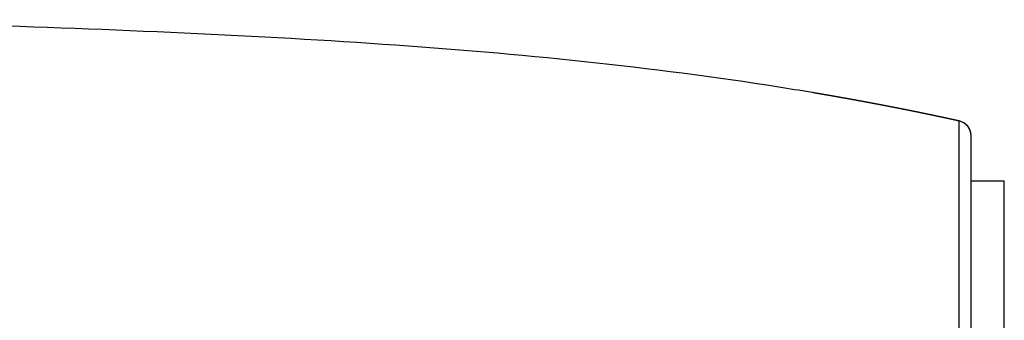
# Model space of a CAD drawing. Header units: millimetres. Extents: x 2984 to 3412, y -1556 to -1253.
# Tile 15 of 53: x 3057.18 to 3076.46, y -1383.56 to -1377.67. Entities that reach past the tile are written whole.
import ezdxf

# ---------------------------------------------------------------- set-up
doc = ezdxf.new("R2010")
doc.units = ezdxf.units.MM
doc.layers.add('06___PRT_ALL_SURFS', color=7, linetype='Continuous')

msp = doc.modelspace()

# ---------------------------------------------------------------- linework, layer by layer
at = {"color": 7, "linetype": 'Continuous'}
for p, q in [((3075.574, -1400.608), (3075.574, -1379.657)), ((3075.755, -1379.777), (3075.746, -1379.766)), ((3075.763, -1379.789), (3075.755, -1379.777)), ((3075.809, -1379.95), (3075.809, -1379.936)), ((3075.809, -1400.315), (3075.809, -1379.95)), ((3075.574, -1385.453), (3075.574, -1380.626)), ((3075.809, -1380.829), (3076.459, -1380.829)), ((3076.459, -1399.436), (3076.459, -1380.829))]:
    msp.add_line(p, q, dxfattribs=at)
for points in [[(3075.574, -1379.657), (3075.574, -1379.657), (3075.574, -1379.657)], [(3075.746, -1379.766), (3075.737, -1379.755), (3075.728, -1379.744), (3075.718, -1379.734), (3075.708, -1379.725), (3075.697, -1379.716), (3075.685, -1379.707), (3075.674, -1379.699), (3075.662, -1379.692), (3075.649, -1379.685), (3075.637, -1379.678), (3075.624, -1379.673), (3075.611, -1379.668), (3075.597, -1379.663), (3075.583, -1379.659), (3075.574, -1379.657)], [(3075.574, -1380.626), (3075.574, -1379.878), (3075.574, -1379.843), (3075.574, -1379.811), (3075.574, -1379.781), (3075.574, -1379.732)], [(3075.809, -1379.936), (3075.808, -1379.922), (3075.806, -1379.908), (3075.804, -1379.894), (3075.801, -1379.88), (3075.798, -1379.866), (3075.793, -1379.853), (3075.788, -1379.839), (3075.783, -1379.826), (3075.777, -1379.814), (3075.77, -1379.801), (3075.763, -1379.789)], [(3075.808, -1379.922), (3075.806, -1379.908), (3075.804, -1379.894), (3075.801, -1379.88), (3075.798, -1379.866), (3075.793, -1379.853), (3075.788, -1379.839), (3075.783, -1379.826)]]:
    msp.add_lwpolyline(points, dxfattribs=at)
for centre, radius, start, end in [((3062.879, -1437.64), 59.357, 77.6501, 80.51286), ((3075.509, -1379.95), 0.3, 359.9992, 77.6145)]:
    msp.add_arc(centre, radius, start, end, dxfattribs=at)
msp.add_open_spline([(3072.662, -1379.095), (3072.456, -1379.061), (3070.996, -1378.823), (3068.264, -1378.471), (3064.326, -1378.139), (3060.165, -1377.914), (3056.312, -1377.773), (3053.927, -1377.7), (3053.005, -1377.673)], degree=3, knots=[0, 0, 0, 0, 0.034111, 0.241375, 0.448639, 0.655903, 0.863167, 1, 1, 1, 1], dxfattribs=at)
at = {"layer": '06___PRT_ALL_SURFS', "color": 7, "linetype": 'Continuous'}
for points in [[(3072.726, -1379.106), (3072.725, -1379.106), (3072.724, -1379.106), (3072.723, -1379.106), (3072.721, -1379.105), (3072.72, -1379.105), (3072.662, -1379.095)], [(3072.738, -1379.108), (3072.737, -1379.108), (3072.736, -1379.108), (3072.734, -1379.107), (3072.733, -1379.107), (3072.732, -1379.107), (3072.73, -1379.107), (3072.729, -1379.107), (3072.726, -1379.106)], [(3072.749, -1379.11), (3072.747, -1379.11), (3072.746, -1379.109), (3072.745, -1379.109), (3072.743, -1379.109), (3072.742, -1379.109), (3072.741, -1379.109), (3072.738, -1379.108)], [(3072.761, -1379.112), (3072.759, -1379.112), (3072.758, -1379.112), (3072.757, -1379.111), (3072.755, -1379.111), (3072.754, -1379.111), (3072.753, -1379.111), (3072.751, -1379.11), (3072.749, -1379.11)], [(3072.771, -1379.114), (3072.77, -1379.114), (3072.769, -1379.113), (3072.767, -1379.113), (3072.766, -1379.113), (3072.765, -1379.113), (3072.763, -1379.112), (3072.761, -1379.112)], [(3072.782, -1379.116), (3072.781, -1379.115), (3072.78, -1379.115), (3072.778, -1379.115), (3072.777, -1379.115), (3072.775, -1379.114), (3072.774, -1379.114), (3072.771, -1379.114)], [(3072.793, -1379.117), (3072.792, -1379.117), (3072.79, -1379.117), (3072.789, -1379.117), (3072.788, -1379.117), (3072.786, -1379.116), (3072.785, -1379.116), (3072.782, -1379.116)], [(3072.804, -1379.119), (3072.803, -1379.119), (3072.801, -1379.119), (3072.8, -1379.119), (3072.799, -1379.118), (3072.797, -1379.118), (3072.796, -1379.118), (3072.793, -1379.117)], [(3072.815, -1379.121), (3072.814, -1379.121), (3072.812, -1379.121), (3072.811, -1379.12), (3072.81, -1379.12), (3072.808, -1379.12), (3072.807, -1379.12), (3072.804, -1379.119)], [(3072.826, -1379.123), (3072.825, -1379.123), (3072.823, -1379.123), (3072.822, -1379.122), (3072.821, -1379.122), (3072.819, -1379.122), (3072.818, -1379.122), (3072.815, -1379.121)], [(3072.837, -1379.125), (3072.836, -1379.125), (3072.834, -1379.124), (3072.833, -1379.124), (3072.832, -1379.124), (3072.83, -1379.124), (3072.829, -1379.124), (3072.826, -1379.123)], [(3072.847, -1379.127), (3072.846, -1379.126), (3072.844, -1379.126), (3072.843, -1379.126), (3072.841, -1379.126), (3072.84, -1379.125), (3072.837, -1379.125)], [(3072.858, -1379.129), (3072.857, -1379.128), (3072.855, -1379.128), (3072.854, -1379.128), (3072.853, -1379.128), (3072.851, -1379.127), (3072.85, -1379.127), (3072.847, -1379.127)], [(3072.87, -1379.13), (3072.868, -1379.13), (3072.867, -1379.13), (3072.865, -1379.13), (3072.864, -1379.13), (3072.862, -1379.129), (3072.861, -1379.129), (3072.858, -1379.129)], [(3072.881, -1379.132), (3072.879, -1379.132), (3072.878, -1379.132), (3072.877, -1379.132), (3072.875, -1379.131), (3072.874, -1379.131), (3072.872, -1379.131), (3072.87, -1379.13)], [(3072.891, -1379.134), (3072.889, -1379.134), (3072.888, -1379.134), (3072.887, -1379.133), (3072.885, -1379.133), (3072.884, -1379.133), (3072.881, -1379.132)], [(3072.902, -1379.136), (3072.901, -1379.136), (3072.899, -1379.136), (3072.898, -1379.135), (3072.897, -1379.135), (3072.895, -1379.135), (3072.894, -1379.135), (3072.891, -1379.134)], [(3072.914, -1379.138), (3072.912, -1379.138), (3072.911, -1379.138), (3072.909, -1379.137), (3072.908, -1379.137), (3072.907, -1379.137), (3072.905, -1379.137), (3072.902, -1379.136)], [(3072.924, -1379.14), (3072.922, -1379.14), (3072.921, -1379.139), (3072.92, -1379.139), (3072.918, -1379.139), (3072.917, -1379.139), (3072.914, -1379.138)], [(3072.936, -1379.142), (3072.934, -1379.142), (3072.933, -1379.141), (3072.931, -1379.141), (3072.93, -1379.141), (3072.928, -1379.141), (3072.927, -1379.14), (3072.924, -1379.14)], [(3072.946, -1379.144), (3072.944, -1379.143), (3072.943, -1379.143), (3072.941, -1379.143), (3072.94, -1379.143), (3072.938, -1379.142), (3072.936, -1379.142)], [(3072.956, -1379.145), (3072.955, -1379.145), (3072.953, -1379.145), (3072.952, -1379.145), (3072.95, -1379.144), (3072.949, -1379.144), (3072.946, -1379.144)], [(3072.968, -1379.147), (3072.966, -1379.147), (3072.965, -1379.147), (3072.963, -1379.147), (3072.962, -1379.146), (3072.96, -1379.146), (3072.959, -1379.146), (3072.956, -1379.145)], [(3072.978, -1379.149), (3072.977, -1379.149), (3072.975, -1379.149), (3072.974, -1379.148), (3072.972, -1379.148), (3072.971, -1379.148), (3072.968, -1379.147)], [(3072.989, -1379.151), (3072.987, -1379.151), (3072.986, -1379.15), (3072.984, -1379.15), (3072.983, -1379.15), (3072.981, -1379.15), (3072.978, -1379.149)], [(3072.999, -1379.153), (3072.998, -1379.153), (3072.996, -1379.152), (3072.995, -1379.152), (3072.993, -1379.152), (3072.992, -1379.152), (3072.989, -1379.151)], [(3073.011, -1379.155), (3073.01, -1379.155), (3073.008, -1379.154), (3073.007, -1379.154), (3073.005, -1379.154), (3073.004, -1379.154), (3073.002, -1379.153), (3072.999, -1379.153)], [(3073.022, -1379.157), (3073.02, -1379.156), (3073.019, -1379.156), (3073.017, -1379.156), (3073.016, -1379.156), (3073.014, -1379.155), (3073.011, -1379.155)], [(3073.033, -1379.159), (3073.031, -1379.158), (3073.029, -1379.158), (3073.028, -1379.158), (3073.026, -1379.158), (3073.025, -1379.157), (3073.022, -1379.157)], [(3073.043, -1379.16), (3073.042, -1379.16), (3073.04, -1379.16), (3073.039, -1379.16), (3073.037, -1379.159), (3073.036, -1379.159), (3073.033, -1379.159)], [(3073.054, -1379.162), (3073.052, -1379.162), (3073.051, -1379.162), (3073.049, -1379.162), (3073.048, -1379.161), (3073.046, -1379.161), (3073.043, -1379.16)], [(3073.065, -1379.164), (3073.063, -1379.164), (3073.062, -1379.164), (3073.06, -1379.163), (3073.059, -1379.163), (3073.057, -1379.163), (3073.054, -1379.162)], [(3073.076, -1379.166), (3073.074, -1379.166), (3073.073, -1379.166), (3073.071, -1379.165), (3073.07, -1379.165), (3073.068, -1379.165), (3073.065, -1379.164)], [(3073.087, -1379.168), (3073.085, -1379.168), (3073.084, -1379.168), (3073.082, -1379.167), (3073.08, -1379.167), (3073.079, -1379.167), (3073.076, -1379.166)], [(3073.098, -1379.17), (3073.096, -1379.17), (3073.095, -1379.169), (3073.093, -1379.169), (3073.091, -1379.169), (3073.09, -1379.169), (3073.087, -1379.168)], [(3073.107, -1379.172), (3073.106, -1379.171), (3073.104, -1379.171), (3073.103, -1379.171), (3073.101, -1379.171), (3073.098, -1379.17)], [(3073.118, -1379.174), (3073.117, -1379.173), (3073.115, -1379.173), (3073.114, -1379.173), (3073.112, -1379.172), (3073.11, -1379.172), (3073.107, -1379.172)], [(3073.13, -1379.176), (3073.128, -1379.175), (3073.126, -1379.175), (3073.125, -1379.175), (3073.123, -1379.174), (3073.122, -1379.174), (3073.118, -1379.174)], [(3073.139, -1379.177), (3073.138, -1379.177), (3073.136, -1379.177), (3073.134, -1379.176), (3073.133, -1379.176), (3073.13, -1379.176)], [(3073.151, -1379.179), (3073.149, -1379.179), (3073.147, -1379.179), (3073.146, -1379.178), (3073.144, -1379.178), (3073.143, -1379.178), (3073.139, -1379.177)], [(3073.162, -1379.181), (3073.16, -1379.181), (3073.159, -1379.181), (3073.157, -1379.18), (3073.156, -1379.18), (3073.154, -1379.18), (3073.151, -1379.179)], [(3073.172, -1379.183), (3073.17, -1379.183), (3073.169, -1379.182), (3073.167, -1379.182), (3073.165, -1379.182), (3073.162, -1379.181)], [(3073.183, -1379.185), (3073.182, -1379.185), (3073.18, -1379.184), (3073.178, -1379.184), (3073.177, -1379.184), (3073.175, -1379.184), (3073.172, -1379.183)], [(3073.193, -1379.187), (3073.192, -1379.186), (3073.19, -1379.186), (3073.188, -1379.186), (3073.187, -1379.186), (3073.183, -1379.185)], [(3073.205, -1379.189), (3073.203, -1379.189), (3073.202, -1379.188), (3073.2, -1379.188), (3073.198, -1379.188), (3073.197, -1379.187), (3073.193, -1379.187)], [(3073.215, -1379.191), (3073.213, -1379.19), (3073.212, -1379.19), (3073.21, -1379.19), (3073.208, -1379.189), (3073.205, -1379.189)], [(3073.225, -1379.192), (3073.223, -1379.192), (3073.222, -1379.192), (3073.22, -1379.192), (3073.218, -1379.191), (3073.215, -1379.191)], [(3073.237, -1379.195), (3073.235, -1379.194), (3073.234, -1379.194), (3073.232, -1379.194), (3073.23, -1379.193), (3073.229, -1379.193), (3073.225, -1379.192)], [(3073.247, -1379.196), (3073.246, -1379.196), (3073.244, -1379.196), (3073.242, -1379.195), (3073.24, -1379.195), (3073.237, -1379.195)], [(3073.258, -1379.198), (3073.256, -1379.198), (3073.254, -1379.198), (3073.252, -1379.197), (3073.251, -1379.197), (3073.247, -1379.196)], [(3073.268, -1379.2), (3073.266, -1379.2), (3073.265, -1379.199), (3073.263, -1379.199), (3073.261, -1379.199), (3073.258, -1379.198)], [(3073.278, -1379.202), (3073.277, -1379.202), (3073.275, -1379.201), (3073.273, -1379.201), (3073.272, -1379.201), (3073.268, -1379.2)], [(3073.289, -1379.204), (3073.287, -1379.203), (3073.286, -1379.203), (3073.284, -1379.203), (3073.282, -1379.202), (3073.278, -1379.202)], [(3073.3, -1379.206), (3073.298, -1379.205), (3073.296, -1379.205), (3073.294, -1379.205), (3073.293, -1379.204), (3073.289, -1379.204)], [(3073.31, -1379.208), (3073.309, -1379.207), (3073.307, -1379.207), (3073.305, -1379.207), (3073.303, -1379.206), (3073.3, -1379.206)], [(3073.321, -1379.209), (3073.319, -1379.209), (3073.318, -1379.209), (3073.316, -1379.209), (3073.314, -1379.208), (3073.31, -1379.208)], [(3073.332, -1379.211), (3073.33, -1379.211), (3073.328, -1379.211), (3073.327, -1379.21), (3073.325, -1379.21), (3073.321, -1379.209)], [(3073.343, -1379.213), (3073.341, -1379.213), (3073.339, -1379.213), (3073.337, -1379.212), (3073.336, -1379.212), (3073.332, -1379.211)], [(3073.354, -1379.215), (3073.352, -1379.215), (3073.35, -1379.215), (3073.348, -1379.214), (3073.347, -1379.214), (3073.343, -1379.213)], [(3073.363, -1379.217), (3073.361, -1379.217), (3073.36, -1379.216), (3073.358, -1379.216), (3073.354, -1379.215)], [(3073.374, -1379.219), (3073.373, -1379.219), (3073.371, -1379.218), (3073.369, -1379.218), (3073.367, -1379.218), (3073.363, -1379.217)], [(3073.386, -1379.221), (3073.384, -1379.221), (3073.382, -1379.22), (3073.38, -1379.22), (3073.378, -1379.22), (3073.374, -1379.219)], [(3073.395, -1379.223), (3073.393, -1379.222), (3073.391, -1379.222), (3073.389, -1379.222), (3073.386, -1379.221)], [(3073.407, -1379.225), (3073.405, -1379.224), (3073.403, -1379.224), (3073.401, -1379.224), (3073.399, -1379.223), (3073.395, -1379.223)], [(3073.416, -1379.227), (3073.414, -1379.226), (3073.412, -1379.226), (3073.41, -1379.225), (3073.407, -1379.225)], [(3073.428, -1379.229), (3073.426, -1379.228), (3073.424, -1379.228), (3073.422, -1379.228), (3073.42, -1379.227), (3073.416, -1379.227)], [(3073.437, -1379.23), (3073.435, -1379.23), (3073.433, -1379.23), (3073.431, -1379.229), (3073.428, -1379.229)], [(3073.449, -1379.232), (3073.447, -1379.232), (3073.445, -1379.232), (3073.443, -1379.231), (3073.441, -1379.231), (3073.437, -1379.23)], [(3073.459, -1379.234), (3073.457, -1379.234), (3073.455, -1379.234), (3073.453, -1379.233), (3073.449, -1379.232)], [(3073.469, -1379.236), (3073.467, -1379.236), (3073.465, -1379.235), (3073.463, -1379.235), (3073.459, -1379.234)], [(3073.48, -1379.238), (3073.478, -1379.238), (3073.476, -1379.237), (3073.474, -1379.237), (3073.472, -1379.237), (3073.469, -1379.236)], [(3073.49, -1379.24), (3073.488, -1379.24), (3073.486, -1379.239), (3073.484, -1379.239), (3073.48, -1379.238)], [(3073.5, -1379.242), (3073.498, -1379.241), (3073.496, -1379.241), (3073.494, -1379.241), (3073.49, -1379.24)], [(3073.512, -1379.244), (3073.51, -1379.244), (3073.508, -1379.243), (3073.506, -1379.243), (3073.504, -1379.242), (3073.5, -1379.242)], [(3073.522, -1379.246), (3073.52, -1379.245), (3073.518, -1379.245), (3073.516, -1379.245), (3073.512, -1379.244)], [(3073.532, -1379.248), (3073.53, -1379.247), (3073.528, -1379.247), (3073.526, -1379.246), (3073.522, -1379.246)], [(3073.542, -1379.249), (3073.54, -1379.249), (3073.538, -1379.249), (3073.536, -1379.248), (3073.532, -1379.248)], [(3073.553, -1379.251), (3073.55, -1379.251), (3073.548, -1379.251), (3073.546, -1379.25), (3073.542, -1379.249)], [(3073.565, -1379.253), (3073.563, -1379.253), (3073.561, -1379.253), (3073.559, -1379.252), (3073.557, -1379.252), (3073.553, -1379.251)], [(3073.575, -1379.255), (3073.573, -1379.255), (3073.571, -1379.255), (3073.569, -1379.254), (3073.565, -1379.253)], [(3073.585, -1379.257), (3073.583, -1379.257), (3073.581, -1379.256), (3073.579, -1379.256), (3073.575, -1379.255)], [(3073.595, -1379.259), (3073.593, -1379.259), (3073.591, -1379.258), (3073.589, -1379.258), (3073.585, -1379.257)], [(3073.606, -1379.261), (3073.604, -1379.261), (3073.601, -1379.26), (3073.599, -1379.26), (3073.595, -1379.259)], [(3073.616, -1379.263), (3073.614, -1379.262), (3073.612, -1379.262), (3073.61, -1379.262), (3073.606, -1379.261)], [(3073.626, -1379.265), (3073.624, -1379.264), (3073.622, -1379.264), (3073.62, -1379.264), (3073.616, -1379.263)], [(3073.637, -1379.267), (3073.634, -1379.266), (3073.632, -1379.266), (3073.63, -1379.266), (3073.626, -1379.265)], [(3073.647, -1379.269), (3073.645, -1379.268), (3073.643, -1379.268), (3073.641, -1379.267), (3073.637, -1379.267)], [(3073.657, -1379.27), (3073.655, -1379.27), (3073.653, -1379.27), (3073.651, -1379.269), (3073.647, -1379.269)], [(3073.668, -1379.272), (3073.666, -1379.272), (3073.663, -1379.272), (3073.661, -1379.271), (3073.657, -1379.27)], [(3073.678, -1379.274), (3073.676, -1379.274), (3073.674, -1379.274), (3073.672, -1379.273), (3073.668, -1379.272)], [(3073.688, -1379.276), (3073.686, -1379.276), (3073.684, -1379.275), (3073.682, -1379.275), (3073.678, -1379.274)], [(3073.699, -1379.278), (3073.697, -1379.278), (3073.695, -1379.277), (3073.693, -1379.277), (3073.688, -1379.276)], [(3073.709, -1379.28), (3073.707, -1379.28), (3073.705, -1379.279), (3073.703, -1379.279), (3073.699, -1379.278)], [(3073.72, -1379.282), (3073.718, -1379.282), (3073.715, -1379.281), (3073.713, -1379.281), (3073.709, -1379.28)], [(3073.73, -1379.284), (3073.728, -1379.284), (3073.726, -1379.283), (3073.724, -1379.283), (3073.72, -1379.282)], [(3073.74, -1379.286), (3073.738, -1379.286), (3073.736, -1379.285), (3073.734, -1379.285), (3073.73, -1379.284)], [(3073.751, -1379.288), (3073.749, -1379.287), (3073.747, -1379.287), (3073.745, -1379.287), (3073.74, -1379.286)], [(3073.761, -1379.29), (3073.759, -1379.289), (3073.757, -1379.289), (3073.755, -1379.289), (3073.751, -1379.288)], [(3073.772, -1379.292), (3073.77, -1379.291), (3073.768, -1379.291), (3073.766, -1379.291), (3073.761, -1379.29)], [(3073.782, -1379.294), (3073.78, -1379.293), (3073.778, -1379.293), (3073.776, -1379.293), (3073.772, -1379.292)], [(3073.793, -1379.296), (3073.791, -1379.295), (3073.789, -1379.295), (3073.787, -1379.294), (3073.782, -1379.294)], [(3073.803, -1379.298), (3073.801, -1379.297), (3073.799, -1379.297), (3073.797, -1379.296), (3073.793, -1379.296)], [(3073.814, -1379.3), (3073.812, -1379.299), (3073.81, -1379.299), (3073.808, -1379.298), (3073.803, -1379.298)], [(3073.824, -1379.302), (3073.822, -1379.301), (3073.82, -1379.301), (3073.818, -1379.3), (3073.814, -1379.3)], [(3073.835, -1379.304), (3073.833, -1379.303), (3073.831, -1379.303), (3073.829, -1379.302), (3073.824, -1379.302)], [(3073.843, -1379.305), (3073.841, -1379.305), (3073.839, -1379.304), (3073.835, -1379.304)], [(3073.854, -1379.307), (3073.852, -1379.307), (3073.85, -1379.306), (3073.848, -1379.306), (3073.843, -1379.305)], [(3073.865, -1379.309), (3073.862, -1379.309), (3073.86, -1379.308), (3073.858, -1379.308), (3073.854, -1379.307)], [(3073.875, -1379.311), (3073.873, -1379.311), (3073.871, -1379.31), (3073.869, -1379.31), (3073.865, -1379.309)], [(3073.886, -1379.313), (3073.884, -1379.313), (3073.881, -1379.312), (3073.879, -1379.312), (3073.875, -1379.311)], [(3073.896, -1379.315), (3073.894, -1379.315), (3073.892, -1379.314), (3073.89, -1379.314), (3073.886, -1379.313)], [(3073.907, -1379.317), (3073.905, -1379.317), (3073.903, -1379.316), (3073.901, -1379.316), (3073.896, -1379.315)], [(3073.915, -1379.319), (3073.913, -1379.318), (3073.911, -1379.318), (3073.907, -1379.317)], [(3073.926, -1379.321), (3073.924, -1379.32), (3073.922, -1379.32), (3073.92, -1379.319), (3073.915, -1379.319)], [(3073.937, -1379.323), (3073.935, -1379.322), (3073.932, -1379.322), (3073.93, -1379.322), (3073.926, -1379.321)], [(3073.947, -1379.325), (3073.945, -1379.324), (3073.943, -1379.324), (3073.941, -1379.324), (3073.937, -1379.323)], [(3073.958, -1379.327), (3073.956, -1379.326), (3073.954, -1379.326), (3073.952, -1379.326), (3073.947, -1379.325)], [(3073.967, -1379.328), (3073.964, -1379.328), (3073.962, -1379.328), (3073.958, -1379.327)], [(3073.977, -1379.33), (3073.975, -1379.33), (3073.973, -1379.33), (3073.971, -1379.329), (3073.967, -1379.328)], [(3073.988, -1379.332), (3073.986, -1379.332), (3073.984, -1379.332), (3073.982, -1379.331), (3073.977, -1379.33)], [(3073.999, -1379.334), (3073.997, -1379.334), (3073.994, -1379.334), (3073.992, -1379.333), (3073.988, -1379.332)], [(3074.009, -1379.337), (3074.007, -1379.336), (3074.005, -1379.336), (3074.003, -1379.335), (3073.999, -1379.334)], [(3074.018, -1379.338), (3074.016, -1379.338), (3074.014, -1379.337), (3074.009, -1379.337)], [(3074.029, -1379.34), (3074.027, -1379.34), (3074.024, -1379.339), (3074.022, -1379.339), (3074.018, -1379.338)], [(3074.04, -1379.342), (3074.037, -1379.342), (3074.035, -1379.341), (3074.033, -1379.341), (3074.029, -1379.34)], [(3074.048, -1379.344), (3074.046, -1379.344), (3074.044, -1379.343), (3074.04, -1379.342)], [(3074.059, -1379.346), (3074.057, -1379.346), (3074.055, -1379.345), (3074.052, -1379.345), (3074.048, -1379.344)], [(3074.07, -1379.348), (3074.068, -1379.348), (3074.065, -1379.347), (3074.063, -1379.347), (3074.059, -1379.346)], [(3074.081, -1379.35), (3074.078, -1379.35), (3074.076, -1379.349), (3074.074, -1379.349), (3074.07, -1379.348)], [(3074.089, -1379.352), (3074.087, -1379.351), (3074.085, -1379.351), (3074.081, -1379.35)], [(3074.1, -1379.354), (3074.098, -1379.353), (3074.096, -1379.353), (3074.094, -1379.353), (3074.089, -1379.352)], [(3074.111, -1379.356), (3074.109, -1379.356), (3074.107, -1379.355), (3074.104, -1379.355), (3074.1, -1379.354)], [(3074.12, -1379.358), (3074.117, -1379.357), (3074.115, -1379.357), (3074.111, -1379.356)], [(3074.131, -1379.36), (3074.128, -1379.359), (3074.126, -1379.359), (3074.124, -1379.358), (3074.12, -1379.358)], [(3074.141, -1379.362), (3074.139, -1379.361), (3074.137, -1379.361), (3074.135, -1379.361), (3074.131, -1379.36)], [(3074.15, -1379.364), (3074.148, -1379.363), (3074.146, -1379.363), (3074.141, -1379.362)], [(3074.161, -1379.366), (3074.159, -1379.365), (3074.157, -1379.365), (3074.155, -1379.364), (3074.15, -1379.364)], [(3074.172, -1379.368), (3074.17, -1379.367), (3074.168, -1379.367), (3074.165, -1379.366), (3074.161, -1379.366)], [(3074.181, -1379.369), (3074.179, -1379.369), (3074.176, -1379.369), (3074.172, -1379.368)], [(3074.192, -1379.372), (3074.19, -1379.371), (3074.187, -1379.371), (3074.185, -1379.37), (3074.181, -1379.369)], [(3074.201, -1379.373), (3074.198, -1379.373), (3074.196, -1379.372), (3074.192, -1379.372)], [(3074.212, -1379.375), (3074.209, -1379.375), (3074.207, -1379.375), (3074.205, -1379.374), (3074.201, -1379.373)], [(3074.223, -1379.378), (3074.22, -1379.377), (3074.218, -1379.377), (3074.216, -1379.376), (3074.212, -1379.375)], [(3074.231, -1379.379), (3074.229, -1379.379), (3074.227, -1379.378), (3074.223, -1379.378)], [(3074.242, -1379.381), (3074.24, -1379.381), (3074.238, -1379.381), (3074.236, -1379.38), (3074.231, -1379.379)], [(3074.251, -1379.383), (3074.249, -1379.383), (3074.247, -1379.382), (3074.242, -1379.381)], [(3074.262, -1379.385), (3074.26, -1379.385), (3074.258, -1379.384), (3074.256, -1379.384), (3074.251, -1379.383)], [(3074.271, -1379.387), (3074.269, -1379.387), (3074.267, -1379.386), (3074.262, -1379.385)], [(3074.282, -1379.389), (3074.28, -1379.389), (3074.278, -1379.388), (3074.276, -1379.388), (3074.271, -1379.387)], [(3074.293, -1379.391), (3074.291, -1379.391), (3074.289, -1379.39), (3074.287, -1379.39), (3074.282, -1379.389)], [(3074.302, -1379.393), (3074.3, -1379.393), (3074.298, -1379.392), (3074.293, -1379.391)], [(3074.313, -1379.395), (3074.311, -1379.395), (3074.309, -1379.394), (3074.307, -1379.394), (3074.302, -1379.393)], [(3074.322, -1379.397), (3074.32, -1379.397), (3074.318, -1379.396), (3074.313, -1379.395)], [(3074.333, -1379.399), (3074.331, -1379.399), (3074.329, -1379.398), (3074.327, -1379.398), (3074.322, -1379.397)], [(3074.342, -1379.401), (3074.34, -1379.401), (3074.338, -1379.4), (3074.333, -1379.399)], [(3074.354, -1379.403), (3074.351, -1379.403), (3074.349, -1379.402), (3074.347, -1379.402), (3074.342, -1379.401)], [(3074.363, -1379.405), (3074.36, -1379.405), (3074.358, -1379.404), (3074.354, -1379.403)], [(3074.374, -1379.407), (3074.372, -1379.407), (3074.369, -1379.406), (3074.367, -1379.406), (3074.363, -1379.405)], [(3074.383, -1379.409), (3074.38, -1379.408), (3074.378, -1379.408), (3074.374, -1379.407)], [(3074.392, -1379.411), (3074.389, -1379.41), (3074.387, -1379.41), (3074.383, -1379.409)], [(3074.403, -1379.413), (3074.401, -1379.412), (3074.398, -1379.412), (3074.396, -1379.412), (3074.392, -1379.411)], [(3074.412, -1379.415), (3074.41, -1379.414), (3074.408, -1379.414), (3074.403, -1379.413)], [(3074.423, -1379.417), (3074.421, -1379.416), (3074.419, -1379.416), (3074.417, -1379.416), (3074.412, -1379.415)], [(3074.432, -1379.419), (3074.43, -1379.418), (3074.428, -1379.418), (3074.423, -1379.417)], [(3074.444, -1379.421), (3074.441, -1379.421), (3074.439, -1379.42), (3074.437, -1379.42), (3074.432, -1379.419)], [(3074.453, -1379.423), (3074.45, -1379.422), (3074.448, -1379.422), (3074.444, -1379.421)], [(3074.462, -1379.425), (3074.46, -1379.424), (3074.457, -1379.424), (3074.453, -1379.423)], [(3074.473, -1379.427), (3074.471, -1379.426), (3074.469, -1379.426), (3074.466, -1379.425), (3074.462, -1379.425)], [(3074.482, -1379.429), (3074.48, -1379.428), (3074.478, -1379.428), (3074.473, -1379.427)], [(3074.494, -1379.431), (3074.491, -1379.43), (3074.489, -1379.43), (3074.487, -1379.43), (3074.482, -1379.429)], [(3074.503, -1379.433), (3074.501, -1379.432), (3074.498, -1379.432), (3074.494, -1379.431)], [(3074.512, -1379.435), (3074.51, -1379.434), (3074.507, -1379.434), (3074.503, -1379.433)], [(3074.523, -1379.437), (3074.521, -1379.436), (3074.519, -1379.436), (3074.517, -1379.435), (3074.512, -1379.435)], [(3074.533, -1379.439), (3074.53, -1379.438), (3074.528, -1379.438), (3074.523, -1379.437)], [(3074.542, -1379.441), (3074.539, -1379.44), (3074.537, -1379.44), (3074.533, -1379.439)], [(3074.553, -1379.443), (3074.551, -1379.442), (3074.549, -1379.442), (3074.546, -1379.441), (3074.542, -1379.441)], [(3074.562, -1379.445), (3074.56, -1379.444), (3074.558, -1379.444), (3074.553, -1379.443)], [(3074.572, -1379.447), (3074.569, -1379.446), (3074.567, -1379.446), (3074.562, -1379.445)], [(3074.583, -1379.449), (3074.581, -1379.448), (3074.579, -1379.448), (3074.576, -1379.447), (3074.572, -1379.447)], [(3074.592, -1379.451), (3074.59, -1379.45), (3074.588, -1379.45), (3074.583, -1379.449)], [(3074.602, -1379.453), (3074.599, -1379.452), (3074.597, -1379.452), (3074.592, -1379.451)], [(3074.611, -1379.454), (3074.609, -1379.454), (3074.606, -1379.454), (3074.602, -1379.453)], [(3074.623, -1379.457), (3074.62, -1379.456), (3074.618, -1379.456), (3074.616, -1379.455), (3074.611, -1379.454)], [(3074.632, -1379.459), (3074.63, -1379.458), (3074.627, -1379.458), (3074.623, -1379.457)], [(3074.641, -1379.461), (3074.639, -1379.46), (3074.637, -1379.46), (3074.632, -1379.459)], [(3074.651, -1379.462), (3074.648, -1379.462), (3074.646, -1379.461), (3074.641, -1379.461)], [(3074.662, -1379.465), (3074.66, -1379.464), (3074.658, -1379.464), (3074.655, -1379.463), (3074.651, -1379.462)], [(3074.672, -1379.467), (3074.669, -1379.466), (3074.667, -1379.466), (3074.662, -1379.465)], [(3074.681, -1379.469), (3074.679, -1379.468), (3074.676, -1379.468), (3074.672, -1379.467)], [(3074.69, -1379.47), (3074.688, -1379.47), (3074.686, -1379.47), (3074.681, -1379.469)], [(3074.702, -1379.473), (3074.7, -1379.472), (3074.697, -1379.472), (3074.695, -1379.471), (3074.69, -1379.47)], [(3074.711, -1379.475), (3074.709, -1379.474), (3074.707, -1379.474), (3074.702, -1379.473)], [(3074.721, -1379.477), (3074.719, -1379.476), (3074.716, -1379.476), (3074.711, -1379.475)], [(3074.73, -1379.479), (3074.728, -1379.478), (3074.726, -1379.478), (3074.721, -1379.477)], [(3074.74, -1379.481), (3074.737, -1379.48), (3074.735, -1379.48), (3074.73, -1379.479)], [(3074.749, -1379.482), (3074.747, -1379.482), (3074.744, -1379.481), (3074.74, -1379.481)], [(3074.761, -1379.485), (3074.759, -1379.484), (3074.756, -1379.484), (3074.754, -1379.483), (3074.749, -1379.482)], [(3074.771, -1379.487), (3074.768, -1379.486), (3074.766, -1379.486), (3074.761, -1379.485)], [(3074.78, -1379.489), (3074.778, -1379.488), (3074.775, -1379.488), (3074.771, -1379.487)], [(3074.79, -1379.491), (3074.787, -1379.49), (3074.785, -1379.49), (3074.78, -1379.489)], [(3074.799, -1379.493), (3074.797, -1379.492), (3074.794, -1379.492), (3074.79, -1379.491)], [(3074.809, -1379.495), (3074.806, -1379.494), (3074.804, -1379.494), (3074.799, -1379.493)], [(3074.818, -1379.497), (3074.816, -1379.496), (3074.813, -1379.496), (3074.809, -1379.495)], [(3074.828, -1379.499), (3074.825, -1379.498), (3074.823, -1379.498), (3074.818, -1379.497)], [(3074.84, -1379.501), (3074.837, -1379.5), (3074.835, -1379.5), (3074.832, -1379.499), (3074.828, -1379.499)], [(3074.849, -1379.503), (3074.847, -1379.502), (3074.844, -1379.502), (3074.84, -1379.501)], [(3074.859, -1379.505), (3074.856, -1379.504), (3074.854, -1379.504), (3074.849, -1379.503)], [(3074.868, -1379.507), (3074.866, -1379.506), (3074.864, -1379.506), (3074.859, -1379.505)], [(3074.878, -1379.509), (3074.876, -1379.508), (3074.873, -1379.508), (3074.868, -1379.507)], [(3074.888, -1379.511), (3074.885, -1379.51), (3074.883, -1379.51), (3074.878, -1379.509)], [(3074.897, -1379.513), (3074.895, -1379.512), (3074.893, -1379.512), (3074.888, -1379.511)], [(3074.907, -1379.515), (3074.905, -1379.514), (3074.902, -1379.514), (3074.897, -1379.513)], [(3074.917, -1379.517), (3074.914, -1379.516), (3074.912, -1379.516), (3074.907, -1379.515)], [(3074.926, -1379.519), (3074.924, -1379.518), (3074.922, -1379.518), (3074.917, -1379.517)], [(3074.936, -1379.521), (3074.934, -1379.52), (3074.931, -1379.52), (3074.926, -1379.519)], [(3074.946, -1379.523), (3074.943, -1379.522), (3074.941, -1379.522), (3074.936, -1379.521)], [(3074.956, -1379.525), (3074.953, -1379.524), (3074.951, -1379.524), (3074.946, -1379.523)], [(3074.965, -1379.527), (3074.963, -1379.526), (3074.961, -1379.526), (3074.956, -1379.525)], [(3074.975, -1379.529), (3074.973, -1379.529), (3074.97, -1379.528), (3074.965, -1379.527)], [(3074.985, -1379.531), (3074.982, -1379.531), (3074.98, -1379.53), (3074.975, -1379.529)], [(3074.995, -1379.533), (3074.992, -1379.533), (3074.99, -1379.532), (3074.985, -1379.531)], [(3075.005, -1379.535), (3075.002, -1379.535), (3075, -1379.534), (3074.995, -1379.533)], [(3075.014, -1379.537), (3075.012, -1379.537), (3075.009, -1379.536), (3075.005, -1379.535)], [(3075.024, -1379.539), (3075.022, -1379.539), (3075.019, -1379.538), (3075.014, -1379.537)], [(3075.034, -1379.541), (3075.032, -1379.541), (3075.029, -1379.54), (3075.024, -1379.539)], [(3075.044, -1379.543), (3075.041, -1379.543), (3075.039, -1379.542), (3075.034, -1379.541)], [(3075.054, -1379.545), (3075.051, -1379.545), (3075.049, -1379.544), (3075.044, -1379.543)], [(3075.064, -1379.548), (3075.061, -1379.547), (3075.059, -1379.546), (3075.054, -1379.545)], [(3075.074, -1379.55), (3075.071, -1379.549), (3075.069, -1379.549), (3075.064, -1379.548)], [(3075.084, -1379.552), (3075.081, -1379.551), (3075.079, -1379.551), (3075.074, -1379.55)], [(3075.091, -1379.553), (3075.089, -1379.553), (3075.084, -1379.552)], [(3075.101, -1379.555), (3075.098, -1379.555), (3075.096, -1379.554), (3075.091, -1379.553)], [(3075.111, -1379.557), (3075.108, -1379.557), (3075.106, -1379.556), (3075.101, -1379.555)], [(3075.121, -1379.56), (3075.118, -1379.559), (3075.116, -1379.559), (3075.111, -1379.557)], [(3075.131, -1379.562), (3075.128, -1379.561), (3075.126, -1379.561), (3075.121, -1379.56)], [(3075.141, -1379.564), (3075.138, -1379.563), (3075.136, -1379.563), (3075.131, -1379.562)], [(3075.151, -1379.566), (3075.148, -1379.565), (3075.146, -1379.565), (3075.141, -1379.564)], [(3075.161, -1379.568), (3075.159, -1379.567), (3075.156, -1379.567), (3075.151, -1379.566)], [(3075.169, -1379.57), (3075.166, -1379.569), (3075.161, -1379.568)], [(3075.179, -1379.572), (3075.176, -1379.571), (3075.174, -1379.571), (3075.169, -1379.57)], [(3075.189, -1379.574), (3075.186, -1379.573), (3075.184, -1379.573), (3075.179, -1379.572)], [(3075.199, -1379.576), (3075.196, -1379.576), (3075.194, -1379.575), (3075.189, -1379.574)], [(3075.209, -1379.578), (3075.206, -1379.578), (3075.204, -1379.577), (3075.199, -1379.576)], [(3075.217, -1379.58), (3075.214, -1379.579), (3075.209, -1379.578)], [(3075.227, -1379.582), (3075.224, -1379.581), (3075.222, -1379.581), (3075.217, -1379.58)], [(3075.237, -1379.584), (3075.234, -1379.584), (3075.232, -1379.583), (3075.227, -1379.582)], [(3075.247, -1379.586), (3075.244, -1379.586), (3075.242, -1379.585), (3075.237, -1379.584)], [(3075.257, -1379.588), (3075.255, -1379.588), (3075.252, -1379.587), (3075.247, -1379.586)], [(3075.265, -1379.59), (3075.262, -1379.59), (3075.257, -1379.588)], [(3075.275, -1379.592), (3075.273, -1379.592), (3075.27, -1379.591), (3075.265, -1379.59)], [(3075.285, -1379.594), (3075.283, -1379.594), (3075.28, -1379.593), (3075.275, -1379.592)], [(3075.296, -1379.597), (3075.293, -1379.596), (3075.29, -1379.596), (3075.285, -1379.594)], [(3075.303, -1379.598), (3075.301, -1379.598), (3075.296, -1379.597)], [(3075.314, -1379.601), (3075.311, -1379.6), (3075.308, -1379.599), (3075.303, -1379.598)], [(3075.324, -1379.603), (3075.321, -1379.602), (3075.319, -1379.602), (3075.314, -1379.601)], [(3075.334, -1379.605), (3075.332, -1379.604), (3075.329, -1379.604), (3075.324, -1379.603)], [(3075.342, -1379.607), (3075.339, -1379.606), (3075.334, -1379.605)], [(3075.352, -1379.609), (3075.35, -1379.608), (3075.347, -1379.608), (3075.342, -1379.607)], [(3075.363, -1379.611), (3075.36, -1379.611), (3075.357, -1379.61), (3075.352, -1379.609)], [(3075.37, -1379.613), (3075.368, -1379.612), (3075.363, -1379.611)], [(3075.381, -1379.615), (3075.378, -1379.614), (3075.376, -1379.614), (3075.37, -1379.613)], [(3075.391, -1379.617), (3075.389, -1379.617), (3075.386, -1379.616), (3075.381, -1379.615)], [(3075.399, -1379.619), (3075.396, -1379.618), (3075.391, -1379.617)], [(3075.409, -1379.621), (3075.407, -1379.621), (3075.404, -1379.62), (3075.399, -1379.619)], [(3075.42, -1379.623), (3075.417, -1379.623), (3075.415, -1379.622), (3075.409, -1379.621)], [(3075.428, -1379.625), (3075.425, -1379.625), (3075.42, -1379.623)], [(3075.438, -1379.627), (3075.436, -1379.627), (3075.433, -1379.626), (3075.428, -1379.625)], [(3075.449, -1379.63), (3075.446, -1379.629), (3075.443, -1379.629), (3075.438, -1379.627)], [(3075.457, -1379.631), (3075.454, -1379.631), (3075.449, -1379.63)], [(3075.467, -1379.634), (3075.464, -1379.633), (3075.462, -1379.633), (3075.457, -1379.631)], [(3075.478, -1379.636), (3075.475, -1379.635), (3075.472, -1379.635), (3075.467, -1379.634)], [(3075.485, -1379.638), (3075.483, -1379.637), (3075.478, -1379.636)], [(3075.496, -1379.64), (3075.493, -1379.639), (3075.491, -1379.639), (3075.485, -1379.638)], [(3075.504, -1379.642), (3075.501, -1379.641), (3075.496, -1379.64)], [(3075.515, -1379.644), (3075.512, -1379.643), (3075.509, -1379.643), (3075.504, -1379.642)], [(3075.525, -1379.646), (3075.523, -1379.646), (3075.52, -1379.645), (3075.515, -1379.644)], [(3075.533, -1379.648), (3075.53, -1379.648), (3075.525, -1379.646)], [(3075.544, -1379.65), (3075.541, -1379.65), (3075.538, -1379.649), (3075.533, -1379.648)], [(3075.552, -1379.652), (3075.549, -1379.652), (3075.544, -1379.65)], [(3075.562, -1379.655), (3075.56, -1379.654), (3075.557, -1379.653), (3075.552, -1379.652)], [(3075.574, -1379.657), (3075.573, -1379.657), (3075.57, -1379.656), (3075.568, -1379.656), (3075.562, -1379.655)]]:
    msp.add_lwpolyline(points, dxfattribs=at)

doc.saveas('drawing.dxf')
